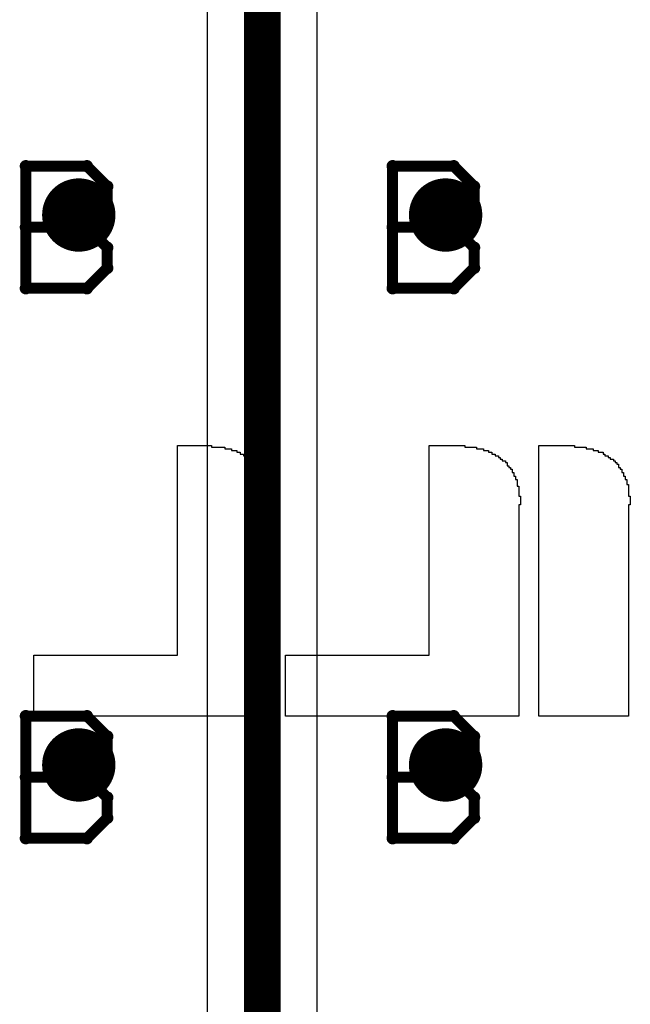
# Model space of a CAD drawing. Extents: x -1.5 to 9, y -3 to 5.
# Tile 126 of 256: x 0.434 to 0.6, y 2.485 to 2.753. Entities that reach past the tile are written whole.
import ezdxf

# ---------------------------------------------------------------- set-up
doc = ezdxf.new("R2010")
doc.units = 0
doc.layers.get('0').update_dxf_attribs({"linetype": 'CONTINUOUS'})
for name, color, linetype in [('qfn16-30-34-a_copper_signal_1', 1, 'CONTINUOUS'), ('qfn16-30-34-a_copper_signal_2', 1, 'CONTINUOUS'), ('qfn16-30-34-a_copper_signal_bot', 5, 'CONTINUOUS'), ('qfn16-30-34-a_copper_signal_top', 1, 'CONTINUOUS'), ('qfn16-30-34-a_drawing_1', 1, 'CONTINUOUS'), ('qfn16-30-34-a_drillmap_1', 1, 'CONTINUOUS'), ('qfn16-30-34-a_legend_bot', 1, 'CONTINUOUS'), ('qfn16-30-34-a_pth_drill', 1, 'CONTINUOUS')]:
    doc.layers.add(name, color=color, linetype=linetype)

# ---------------------------------------------------------------- blocks, each defined once
blk = doc.blocks.new('D29')
at = {"const_width": 0.01}
blk.add_lwpolyline([(-0.005, 0, 1), (0.005, 0, 1)], format="xyb", close=True, dxfattribs=at)
blk = doc.blocks.new('D64')
at = {"const_width": 0.005}
blk.add_lwpolyline([(-0.0025, 0, 1), (0.0025, 0, 1)], format="xyb", close=True, dxfattribs=at)
blk = doc.blocks.new('D69')
at = {"const_width": 0.001667}
blk.add_lwpolyline([(-0.000833, 0, 1), (0.000833, 0, 1)], format="xyb", close=True, dxfattribs=at)
blk = doc.blocks.new('D44')
at = {"const_width": 0.0025}
blk.add_lwpolyline([(-0.00125, 0, 1), (0.00125, 0, 1)], format="xyb", close=True, dxfattribs=at)

msp = doc.modelspace()

# ---------------------------------------------------------------- linework, layer by layer
at = {"layer": 'qfn16-30-34-a_copper_signal_top', "color": 1, "const_width": 0.01}
msp.add_lwpolyline([(0.5, 3.265), (0.5, 2.025)], dxfattribs=at)
at = {"layer": 'qfn16-30-34-a_copper_signal_top', "color": 1}
for points in [[(0.485, 2.865707), (0.485, 2.134293)], [(0.515, 2.134293), (0.515, 2.865707)]]:
    msp.add_lwpolyline(points, dxfattribs=at)
at = {"layer": 'qfn16-30-34-a_drawing_1', "color": 1, "const_width": 0.003}
for points in [[(0.435559, 2.713328), (0.435559, 2.680006)], [(0.452221, 2.713328), (0.435559, 2.713328)], [(0.457774, 2.707774), (0.452221, 2.713328)], [(0.535559, 2.713328), (0.535559, 2.680006)], [(0.552221, 2.713328), (0.535559, 2.713328)], [(0.557774, 2.707774), (0.552221, 2.713328)], [(0.457774, 2.702221), (0.457774, 2.707774)], [(0.557774, 2.70222), (0.557774, 2.707774)], [(0.452221, 2.696667), (0.457774, 2.702221)], [(0.552221, 2.696667), (0.557774, 2.70222)], [(0.452221, 2.696667), (0.435559, 2.696667)], [(0.435559, 2.696667), (0.452221, 2.696667)], [(0.457774, 2.691113), (0.452221, 2.696667)], [(0.552221, 2.696667), (0.535559, 2.696667)], [(0.535559, 2.696667), (0.552221, 2.696667)], [(0.557774, 2.691113), (0.552221, 2.696667)], [(0.457774, 2.685559), (0.457774, 2.691113)], [(0.557774, 2.685559), (0.557774, 2.691113)], [(0.452221, 2.680006), (0.457774, 2.685559)], [(0.552221, 2.680006), (0.557774, 2.685559)], [(0.435559, 2.680006), (0.452221, 2.680006)], [(0.535559, 2.680006), (0.552221, 2.680006)], [(0.435559, 2.563328), (0.435559, 2.530006)], [(0.452221, 2.563328), (0.435559, 2.563328)], [(0.457774, 2.557774), (0.452221, 2.563328)], [(0.535559, 2.563328), (0.535559, 2.530006)], [(0.552221, 2.563328), (0.535559, 2.563328)], [(0.557774, 2.557774), (0.552221, 2.563328)], [(0.457774, 2.552221), (0.457774, 2.557774)], [(0.557774, 2.55222), (0.557774, 2.557774)], [(0.452221, 2.546667), (0.457774, 2.552221)], [(0.552221, 2.546667), (0.557774, 2.55222)], [(0.452221, 2.546667), (0.435559, 2.546667)], [(0.435559, 2.546667), (0.452221, 2.546667)], [(0.457774, 2.541113), (0.452221, 2.546667)], [(0.552221, 2.546667), (0.535559, 2.546667)], [(0.535559, 2.546667), (0.552221, 2.546667)], [(0.557774, 2.541113), (0.552221, 2.546667)], [(0.457774, 2.535559), (0.457774, 2.541113)], [(0.557774, 2.535559), (0.557774, 2.541113)], [(0.452221, 2.530006), (0.457774, 2.535559)], [(0.552221, 2.530006), (0.557774, 2.535559)], [(0.435559, 2.530006), (0.452221, 2.530006)], [(0.535559, 2.530006), (0.552221, 2.530006)]]:
    msp.add_lwpolyline(points, dxfattribs=at)
at = {"layer": 'qfn16-30-34-a_drillmap_1', "color": 1, "const_width": 0.005}
for points in [[(0.45, 2.695), (0.45, 2.705)], [(0.55, 2.695), (0.55, 2.705)], [(0.445, 2.7), (0.455, 2.7)], [(0.545, 2.7), (0.555, 2.7)], [(0.45, 2.545), (0.45, 2.555)], [(0.55, 2.545), (0.55, 2.555)], [(0.445, 2.55), (0.455, 2.55)], [(0.545, 2.55), (0.555, 2.55)]]:
    msp.add_lwpolyline(points, dxfattribs=at)
at = {"layer": 'qfn16-30-34-a_legend_bot', "color": 1}
for points in [[(0.486137, 2.636657), (0.489825, 2.636657), (0.489825, 2.636196), (0.49167, 2.636196), (0.49167, 2.635735), (0.493053, 2.635735), (0.493053, 2.635274), (0.493975, 2.635274), (0.493975, 2.634813), (0.494897, 2.634813), (0.494897, 2.634352), (0.495358, 2.634352), (0.495358, 2.63389), (0.496281, 2.63389), (0.496281, 2.633429), (0.496742, 2.633429), (0.496742, 2.632968), (0.497203, 2.632968), (0.497203, 2.632507), (0.497664, 2.632507), (0.497664, 2.632046), (0.498125, 2.632046), (0.498125, 2.631585), (0.498586, 2.631585), (0.498586, 2.631124), (0.498586, 2.630663), (0.499047, 2.630663), (0.499047, 2.630202), (0.499508, 2.630202), (0.499508, 2.629741), (0.499508, 2.62928), (0.499969, 2.62928), (0.499969, 2.628818), (0.499969, 2.628357), (0.50043, 2.628357), (0.50043, 2.627896), (0.50043, 2.627435), (0.50043, 2.626974), (0.500892, 2.626974), (0.500892, 2.626513), (0.500892, 2.626052), (0.500892, 2.625591), (0.500892, 2.62513), (0.501353, 2.62513), (0.501353, 2.624669), (0.501353, 2.624207), (0.501353, 2.623746), (0.501353, 2.623285), (0.501353, 2.622824), (0.501353, 2.622363), (0.501353, 2.621902), (0.501353, 2.621441), (0.501353, 2.62098), (0.501353, 2.620519), (0.501353, 2.620058), (0.501353, 2.619597), (0.501353, 2.619135), (0.501353, 2.618674), (0.501353, 2.618213), (0.501353, 2.617752), (0.501353, 2.617291), (0.501353, 2.61683), (0.501353, 2.616369), (0.501353, 2.615908), (0.501353, 2.615447), (0.501353, 2.614986), (0.501353, 2.614524), (0.501353, 2.614063), (0.501353, 2.613602), (0.501353, 2.613141), (0.501353, 2.61268), (0.501353, 2.612219), (0.501353, 2.611758), (0.501353, 2.611297), (0.501353, 2.610836), (0.501353, 2.610375), (0.501353, 2.609914), (0.501353, 2.609452), (0.501353, 2.608991), (0.501353, 2.60853), (0.501353, 2.608069), (0.501353, 2.607608), (0.501353, 2.607147), (0.501353, 2.606686), (0.501353, 2.606225), (0.501353, 2.605764), (0.501353, 2.605303), (0.501353, 2.604841), (0.501353, 2.60438), (0.501353, 2.603919), (0.501353, 2.603458), (0.501353, 2.602997), (0.501353, 2.602536), (0.501353, 2.602075), (0.501353, 2.601614), (0.501353, 2.601153), (0.501353, 2.600692), (0.501353, 2.600231), (0.501353, 2.599769), (0.501353, 2.599308), (0.501353, 2.598847), (0.501353, 2.598386), (0.501353, 2.597925), (0.501353, 2.597464), (0.501353, 2.597003), (0.501353, 2.596542), (0.501353, 2.596081), (0.501353, 2.59562), (0.501353, 2.595159), (0.501353, 2.594697), (0.501353, 2.594236), (0.501353, 2.593775), (0.501353, 2.593314), (0.501353, 2.592853), (0.501353, 2.592392), (0.501353, 2.591931), (0.501353, 2.59147), (0.501353, 2.591009), (0.501353, 2.590548), (0.501353, 2.590086), (0.501353, 2.589625), (0.501353, 2.589164), (0.501353, 2.588703), (0.501353, 2.588242), (0.501353, 2.587781), (0.501353, 2.58732), (0.501353, 2.586859), (0.501353, 2.586398), (0.501353, 2.585937), (0.501353, 2.585476), (0.501353, 2.585014), (0.501353, 2.584553), (0.501353, 2.584092), (0.501353, 2.583631), (0.501353, 2.58317), (0.501353, 2.582709), (0.501353, 2.582248), (0.501353, 2.581787), (0.501353, 2.581326), (0.501353, 2.580865), (0.501353, 2.580403), (0.501353, 2.579942), (0.501353, 2.579481), (0.501353, 2.57902), (0.501353, 2.578559), (0.501353, 2.578098), (0.501353, 2.577637), (0.501353, 2.577176), (0.501353, 2.576715), (0.501353, 2.576254), (0.501353, 2.575793), (0.501353, 2.575331), (0.501353, 2.57487), (0.501353, 2.574409), (0.501353, 2.573948), (0.501353, 2.573487), (0.501353, 2.573026), (0.501353, 2.572565), (0.501353, 2.572104), (0.501353, 2.571643), (0.501353, 2.571182), (0.501353, 2.57072), (0.501353, 2.570259), (0.501353, 2.569798), (0.501353, 2.569337), (0.501353, 2.568876), (0.501353, 2.568415), (0.501353, 2.567954), (0.501353, 2.567493), (0.501353, 2.567032), (0.501353, 2.566571), (0.501353, 2.56611), (0.501353, 2.565648), (0.501353, 2.565187), (0.501353, 2.564726), (0.501353, 2.564265), (0.501353, 2.563804), (0.501353, 2.563343), (0.437721, 2.563343), (0.437721, 2.563804), (0.437721, 2.564265), (0.437721, 2.564726), (0.437721, 2.565187), (0.437721, 2.565648), (0.437721, 2.56611), (0.437721, 2.566571), (0.437721, 2.567032), (0.437721, 2.567493), (0.437721, 2.567954), (0.437721, 2.568415), (0.437721, 2.568876), (0.437721, 2.569337), (0.437721, 2.569798), (0.437721, 2.570259), (0.437721, 2.57072), (0.437721, 2.571182), (0.437721, 2.571643), (0.437721, 2.572104), (0.437721, 2.572565), (0.437721, 2.573026), (0.437721, 2.573487), (0.437721, 2.573948), (0.437721, 2.574409), (0.437721, 2.57487), (0.437721, 2.575331), (0.437721, 2.575793), (0.437721, 2.576254), (0.437721, 2.576715), (0.437721, 2.577176), (0.437721, 2.577637), (0.437721, 2.578098), (0.437721, 2.578559), (0.437721, 2.57902), (0.437721, 2.579481), (0.437721, 2.579942), (0.476915, 2.579942), (0.476915, 2.580403), (0.476915, 2.580865), (0.476915, 2.581326), (0.476915, 2.581787), (0.476915, 2.582248), (0.476915, 2.582709), (0.476915, 2.58317), (0.476915, 2.583631), (0.476915, 2.584092), (0.476915, 2.584553), (0.476915, 2.585014), (0.476915, 2.585476), (0.476915, 2.585937), (0.476915, 2.586398), (0.476915, 2.586859), (0.476915, 2.58732), (0.476915, 2.587781), (0.476915, 2.588242), (0.476915, 2.588703), (0.476915, 2.589164), (0.476915, 2.589625), (0.476915, 2.590086), (0.476915, 2.590548), (0.476915, 2.591009), (0.476915, 2.59147), (0.476915, 2.591931), (0.476915, 2.592392), (0.476915, 2.592853), (0.476915, 2.593314), (0.476915, 2.593775), (0.476915, 2.594236), (0.476915, 2.594697), (0.476915, 2.595159), (0.476915, 2.59562), (0.476915, 2.596081), (0.476915, 2.596542), (0.476915, 2.597003), (0.476915, 2.597464), (0.476915, 2.597925), (0.476915, 2.598386), (0.476915, 2.598847), (0.476915, 2.599308), (0.476915, 2.599769), (0.476915, 2.600231), (0.476915, 2.600692), (0.476915, 2.601153), (0.476915, 2.601614), (0.476915, 2.602075), (0.476915, 2.602536), (0.476915, 2.602997), (0.476915, 2.603458), (0.476915, 2.603919), (0.476915, 2.60438), (0.476915, 2.604841), (0.476915, 2.605303), (0.476915, 2.605764), (0.476915, 2.606225), (0.476915, 2.606686), (0.476915, 2.607147), (0.476915, 2.607608), (0.476915, 2.608069), (0.476915, 2.60853), (0.476915, 2.608991), (0.476915, 2.609452), (0.476915, 2.609914), (0.476915, 2.610375), (0.476915, 2.610836), (0.476915, 2.611297), (0.476915, 2.611758), (0.476915, 2.612219), (0.476915, 2.61268), (0.476915, 2.613141), (0.476915, 2.613602), (0.476915, 2.614063), (0.476915, 2.614524), (0.476915, 2.614986), (0.476915, 2.615447), (0.476915, 2.615908), (0.476915, 2.616369), (0.476915, 2.61683), (0.476915, 2.617291), (0.476915, 2.617752), (0.476915, 2.618213), (0.476915, 2.618674), (0.476915, 2.619135), (0.476915, 2.619597), (0.476915, 2.620058), (0.476915, 2.620519), (0.476915, 2.62098), (0.476915, 2.621441), (0.476915, 2.621902), (0.476915, 2.622363), (0.476915, 2.622824), (0.476915, 2.623285), (0.476915, 2.623746), (0.476915, 2.624207), (0.476915, 2.624669), (0.476915, 2.62513), (0.476915, 2.625591), (0.476915, 2.626052), (0.476915, 2.626513), (0.476915, 2.626974), (0.476915, 2.627435), (0.476915, 2.627896), (0.476915, 2.628357), (0.476915, 2.628818), (0.476915, 2.62928), (0.476915, 2.629741), (0.476915, 2.630202), (0.476915, 2.630663), (0.476915, 2.631124), (0.476915, 2.631585), (0.476915, 2.632046), (0.476915, 2.632507), (0.476915, 2.632968), (0.476915, 2.633429), (0.476915, 2.63389), (0.476915, 2.634352), (0.476915, 2.634813), (0.476915, 2.635274), (0.476915, 2.635735), (0.476915, 2.636196), (0.476915, 2.636657), (0.476915, 2.637118), (0.486137, 2.637118), (0.486137, 2.636657)], [(0.555228, 2.636657), (0.558456, 2.636657), (0.558456, 2.636196), (0.5603, 2.636196), (0.5603, 2.635735), (0.561684, 2.635735), (0.561684, 2.635274), (0.562606, 2.635274), (0.562606, 2.634813), (0.563528, 2.634813), (0.563528, 2.634352), (0.56445, 2.634352), (0.56445, 2.63389), (0.564911, 2.63389), (0.564911, 2.633429), (0.565372, 2.633429), (0.565372, 2.632968), (0.566295, 2.632968), (0.566295, 2.632507), (0.566756, 2.632507), (0.566756, 2.632046), (0.566756, 2.631585), (0.567217, 2.631585), (0.567217, 2.631124), (0.567678, 2.631124), (0.567678, 2.630663), (0.568139, 2.630663), (0.568139, 2.630202), (0.568139, 2.629741), (0.5686, 2.629741), (0.5686, 2.62928), (0.5686, 2.628818), (0.569061, 2.628818), (0.569061, 2.628357), (0.569061, 2.627896), (0.569522, 2.627896), (0.569522, 2.627435), (0.569522, 2.626974), (0.569522, 2.626513), (0.569522, 2.626052), (0.569983, 2.626052), (0.569983, 2.625591), (0.569983, 2.62513), (0.569983, 2.624669), (0.569983, 2.624207), (0.569983, 2.623746), (0.569984, 2.623285), (0.570444, 2.623285), (0.570445, 2.622824), (0.570444, 2.622363), (0.570445, 2.621902), (0.570444, 2.621441), (0.570444, 2.62098), (0.569983, 2.62098), (0.569983, 2.620519), (0.569983, 2.620058), (0.569983, 2.619597), (0.569983, 2.619135), (0.569983, 2.618674), (0.569983, 2.618213), (0.569984, 2.617752), (0.569983, 2.617291), (0.569984, 2.61683), (0.569983, 2.616369), (0.569983, 2.615908), (0.569983, 2.615447), (0.569983, 2.614986), (0.569983, 2.614524), (0.569983, 2.614063), (0.569983, 2.613602), (0.569983, 2.613141), (0.569983, 2.61268), (0.569983, 2.612219), (0.569983, 2.611758), (0.569983, 2.611297), (0.569984, 2.610836), (0.569983, 2.610375), (0.569984, 2.609914), (0.569983, 2.609452), (0.569983, 2.608991), (0.569983, 2.60853), (0.569983, 2.608069), (0.569983, 2.607608), (0.569984, 2.607147), (0.569983, 2.606686), (0.569984, 2.606225), (0.569983, 2.605764), (0.569984, 2.605303), (0.569983, 2.604841), (0.569983, 2.604381), (0.569983, 2.603919), (0.569983, 2.603458), (0.569983, 2.602997), (0.569983, 2.602536), (0.569983, 2.602075), (0.569983, 2.601614), (0.569983, 2.601153), (0.569983, 2.600692), (0.569983, 2.60023), (0.569983, 2.599769), (0.569984, 2.599308), (0.569983, 2.598847), (0.569983, 2.598386), (0.569983, 2.597925), (0.569983, 2.597464), (0.569983, 2.597003), (0.569983, 2.596542), (0.569983, 2.596081), (0.569983, 2.595619), (0.569983, 2.595159), (0.569984, 2.594697), (0.569983, 2.594236), (0.569984, 2.593775), (0.569983, 2.593314), (0.569984, 2.592853), (0.569983, 2.592392), (0.569983, 2.591931), (0.569983, 2.59147), (0.569983, 2.591009), (0.569983, 2.590548), (0.569983, 2.590086), (0.569983, 2.589625), (0.569984, 2.589164), (0.569983, 2.588703), (0.569983, 2.588242), (0.569983, 2.587781), (0.569983, 2.58732), (0.569983, 2.586859), (0.569983, 2.586398), (0.569983, 2.585937), (0.569983, 2.585476), (0.569983, 2.585014), (0.569983, 2.584553), (0.569983, 2.584092), (0.569983, 2.583631), (0.569984, 2.58317), (0.569983, 2.582709), (0.569984, 2.582248), (0.569983, 2.581787), (0.569984, 2.581326), (0.569983, 2.580865), (0.569983, 2.580403), (0.569983, 2.579942), (0.569983, 2.579481), (0.569983, 2.57902), (0.569984, 2.578559), (0.569983, 2.578098), (0.569984, 2.577637), (0.569983, 2.577176), (0.569984, 2.576715), (0.569983, 2.576254), (0.569983, 2.575793), (0.569983, 2.575331), (0.569983, 2.57487), (0.569983, 2.574409), (0.569983, 2.573948), (0.569983, 2.573487), (0.569983, 2.573026), (0.569983, 2.572565), (0.569983, 2.572104), (0.569983, 2.571642), (0.569983, 2.571182), (0.569983, 2.57072), (0.569983, 2.570259), (0.569983, 2.569798), (0.569983, 2.569337), (0.569983, 2.568876), (0.569983, 2.568415), (0.569983, 2.567954), (0.569983, 2.567493), (0.569984, 2.567032), (0.569983, 2.566571), (0.569984, 2.56611), (0.569983, 2.565648), (0.569984, 2.565187), (0.569983, 2.564726), (0.569983, 2.564265), (0.569983, 2.563804), (0.569983, 2.563343), (0.506352, 2.563343), (0.506352, 2.563804), (0.506352, 2.564265), (0.506352, 2.564726), (0.506352, 2.565187), (0.506352, 2.565648), (0.506352, 2.56611), (0.506352, 2.566571), (0.506352, 2.567032), (0.506352, 2.567493), (0.506352, 2.567954), (0.506352, 2.568415), (0.506352, 2.568876), (0.506352, 2.569337), (0.506352, 2.569798), (0.506352, 2.570259), (0.506352, 2.57072), (0.506352, 2.571181), (0.506352, 2.571643), (0.506352, 2.572104), (0.506352, 2.572565), (0.506352, 2.573026), (0.506352, 2.573487), (0.506352, 2.573948), (0.506352, 2.574409), (0.506352, 2.57487), (0.506352, 2.575331), (0.506352, 2.575793), (0.506352, 2.576254), (0.506352, 2.576715), (0.506352, 2.577176), (0.506352, 2.577637), (0.506352, 2.578098), (0.506352, 2.578559), (0.506352, 2.57902), (0.506352, 2.579481), (0.506352, 2.579942), (0.545545, 2.579942), (0.545545, 2.580403), (0.545545, 2.580865), (0.545545, 2.581326), (0.545545, 2.581787), (0.545545, 2.582248), (0.545545, 2.582709), (0.545545, 2.58317), (0.545545, 2.583631), (0.545545, 2.584092), (0.545545, 2.584553), (0.545545, 2.585014), (0.545545, 2.585476), (0.545545, 2.585937), (0.545545, 2.586398), (0.545545, 2.586859), (0.545545, 2.58732), (0.545545, 2.587781), (0.545545, 2.588242), (0.545545, 2.588703), (0.545545, 2.589164), (0.545545, 2.589625), (0.545545, 2.590086), (0.545545, 2.590548), (0.545545, 2.591009), (0.545545, 2.59147), (0.545545, 2.591931), (0.545545, 2.592392), (0.545545, 2.592853), (0.545545, 2.593314), (0.545545, 2.593775), (0.545545, 2.594236), (0.545545, 2.594697), (0.545545, 2.595159), (0.545545, 2.59562), (0.545545, 2.596081), (0.545545, 2.596542), (0.545545, 2.597003), (0.545545, 2.597464), (0.545545, 2.597925), (0.545545, 2.598386), (0.545545, 2.598847), (0.545545, 2.599308), (0.545545, 2.599769), (0.545545, 2.600231), (0.545545, 2.600692), (0.545545, 2.601153), (0.545545, 2.601614), (0.545545, 2.602075), (0.545545, 2.602536), (0.545545, 2.602997), (0.545545, 2.603458), (0.545545, 2.603919), (0.545545, 2.60438), (0.545545, 2.604841), (0.545545, 2.605303), (0.545545, 2.605764), (0.545545, 2.606225), (0.545545, 2.606686), (0.545545, 2.607147), (0.545545, 2.607608), (0.545545, 2.608069), (0.545545, 2.60853), (0.545545, 2.608991), (0.545545, 2.609452), (0.545545, 2.609914), (0.545545, 2.610375), (0.545545, 2.610836), (0.545545, 2.611297), (0.545545, 2.611758), (0.545545, 2.612219), (0.545545, 2.61268), (0.545545, 2.613141), (0.545545, 2.613602), (0.545545, 2.614063), (0.545545, 2.614524), (0.545545, 2.614986), (0.545545, 2.615447), (0.545545, 2.615908), (0.545545, 2.616369), (0.545545, 2.61683), (0.545545, 2.617291), (0.545545, 2.617752), (0.545545, 2.618213), (0.545545, 2.618674), (0.545545, 2.619135), (0.545545, 2.619597), (0.545545, 2.620058), (0.545545, 2.620519), (0.545545, 2.62098), (0.545545, 2.621441), (0.545545, 2.621902), (0.545545, 2.622363), (0.545545, 2.622824), (0.545545, 2.623285), (0.545545, 2.623746), (0.545545, 2.624207), (0.545545, 2.624669), (0.545545, 2.62513), (0.545545, 2.625591), (0.545545, 2.626052), (0.545545, 2.626513), (0.545545, 2.626974), (0.545545, 2.627435), (0.545545, 2.627896), (0.545545, 2.628357), (0.545545, 2.628818), (0.545545, 2.62928), (0.545545, 2.629741), (0.545545, 2.630202), (0.545545, 2.630663), (0.545545, 2.631124), (0.545545, 2.631585), (0.545545, 2.632046), (0.545545, 2.632507), (0.545545, 2.632968), (0.545545, 2.633429), (0.545545, 2.63389), (0.545545, 2.634352), (0.545545, 2.634813), (0.545545, 2.635274), (0.545545, 2.635735), (0.545545, 2.636196), (0.545545, 2.636657), (0.545545, 2.637118), (0.555228, 2.637118), (0.555228, 2.636657)], [(0.585128, 2.636657), (0.588355, 2.636657), (0.588355, 2.636196), (0.5902, 2.636196), (0.5902, 2.635735), (0.591583, 2.635735), (0.591583, 2.635274), (0.592966, 2.635274), (0.592966, 2.634813), (0.593427, 2.634813), (0.593427, 2.634352), (0.59435, 2.634352), (0.59435, 2.63389), (0.594811, 2.63389), (0.594811, 2.633429), (0.595733, 2.63343), (0.595733, 2.632968), (0.596194, 2.632968), (0.596194, 2.632507), (0.596655, 2.632507), (0.596655, 2.632046), (0.597116, 2.632046), (0.597116, 2.631585), (0.597116, 2.631124), (0.597577, 2.631124), (0.597577, 2.630663), (0.598038, 2.630663), (0.598038, 2.630202), (0.598038, 2.629741), (0.598499, 2.629741), (0.598499, 2.62928), (0.598499, 2.628818), (0.598961, 2.628818), (0.598961, 2.628357), (0.598961, 2.627896), (0.599422, 2.627896), (0.599422, 2.627435), (0.599422, 2.626974), (0.599422, 2.626513), (0.599883, 2.626513), (0.599883, 2.626052), (0.599883, 2.625591), (0.599883, 2.62513), (0.599883, 2.624669), (0.599883, 2.624207), (0.599883, 2.623746), (0.599883, 2.623285), (0.600344, 2.623285), (0.600344, 2.622824), (0.600344, 2.622363), (0.600344, 2.621902), (0.600344, 2.621441), (0.600344, 2.62098), (0.599883, 2.62098), (0.599883, 2.620519), (0.599883, 2.620058), (0.599883, 2.619597), (0.599883, 2.619135), (0.599883, 2.618674), (0.599883, 2.618213), (0.599883, 2.617752), (0.599883, 2.617291), (0.599883, 2.61683), (0.599883, 2.616369), (0.599883, 2.615908), (0.599883, 2.615447), (0.599883, 2.614986), (0.599883, 2.614524), (0.599883, 2.614063), (0.599883, 2.613602), (0.599883, 2.613141), (0.599883, 2.61268), (0.599883, 2.612219), (0.599883, 2.611758), (0.599883, 2.611297), (0.599883, 2.610836), (0.599883, 2.610375), (0.599883, 2.609914), (0.599883, 2.609452), (0.599883, 2.608991), (0.599883, 2.60853), (0.599883, 2.608069), (0.599883, 2.607608), (0.599883, 2.607147), (0.599883, 2.606686), (0.599883, 2.606225), (0.599883, 2.605764), (0.599883, 2.605303), (0.599883, 2.604841), (0.599883, 2.604381), (0.599883, 2.603919), (0.599883, 2.603458), (0.599883, 2.602997), (0.599883, 2.602536), (0.599883, 2.602075), (0.599883, 2.601614), (0.599883, 2.601153), (0.599883, 2.600692), (0.599883, 2.60023), (0.599883, 2.599769), (0.599883, 2.599308), (0.599883, 2.598847), (0.599883, 2.598386), (0.599883, 2.597925), (0.599883, 2.597464), (0.599883, 2.597003), (0.599883, 2.596542), (0.599883, 2.596081), (0.599883, 2.595619), (0.599883, 2.595159), (0.599883, 2.594697), (0.599883, 2.594236), (0.599883, 2.593775), (0.599883, 2.593314), (0.599883, 2.592853), (0.599883, 2.592392), (0.599883, 2.591931), (0.599883, 2.59147), (0.599883, 2.591009), (0.599883, 2.590548), (0.599883, 2.590086), (0.599883, 2.589625), (0.599883, 2.589164), (0.599883, 2.588703), (0.599883, 2.588242), (0.599883, 2.587781), (0.599883, 2.58732), (0.599883, 2.586859), (0.599883, 2.586398), (0.599883, 2.585937), (0.599883, 2.585476), (0.599883, 2.585014), (0.599883, 2.584553), (0.599883, 2.584092), (0.599883, 2.583631), (0.599883, 2.58317), (0.599883, 2.582709), (0.599883, 2.582248), (0.599883, 2.581787), (0.599883, 2.581326), (0.599883, 2.580865), (0.599883, 2.580403), (0.599883, 2.579942), (0.599883, 2.579481), (0.599883, 2.57902), (0.599883, 2.578559), (0.599883, 2.578098), (0.599883, 2.577637), (0.599883, 2.577176), (0.599883, 2.576715), (0.599883, 2.576254), (0.599883, 2.575793), (0.599883, 2.575331), (0.599883, 2.57487), (0.599883, 2.574409), (0.599883, 2.573948), (0.599883, 2.573487), (0.599883, 2.573026), (0.599883, 2.572565), (0.599883, 2.572104), (0.599883, 2.571642), (0.599883, 2.571182), (0.599883, 2.57072), (0.599883, 2.570259), (0.599883, 2.569798), (0.599883, 2.569337), (0.599883, 2.568876), (0.599883, 2.568415), (0.599883, 2.567954), (0.599883, 2.567493), (0.599883, 2.567032), (0.599883, 2.566571), (0.599883, 2.56611), (0.599883, 2.565648), (0.599883, 2.565187), (0.599883, 2.564726), (0.599883, 2.564265), (0.599883, 2.563804), (0.599883, 2.563343), (0.575445, 2.563343), (0.575445, 2.563804), (0.575445, 2.564265), (0.575445, 2.564726), (0.575445, 2.565187), (0.575445, 2.565648), (0.575445, 2.56611), (0.575445, 2.566571), (0.575445, 2.567032), (0.575445, 2.567493), (0.575445, 2.567954), (0.575445, 2.568415), (0.575445, 2.568876), (0.575445, 2.569337), (0.575445, 2.569798), (0.575445, 2.570259), (0.575445, 2.57072), (0.575445, 2.571182), (0.575445, 2.571643), (0.575445, 2.572104), (0.575445, 2.572565), (0.575445, 2.573026), (0.575445, 2.573487), (0.575445, 2.573948), (0.575445, 2.574409), (0.575445, 2.57487), (0.575445, 2.575331), (0.575445, 2.575793), (0.575445, 2.576254), (0.575445, 2.576715), (0.575445, 2.577176), (0.575445, 2.577637), (0.575445, 2.578098), (0.575445, 2.578559), (0.575445, 2.57902), (0.575445, 2.579481), (0.575445, 2.579942), (0.575445, 2.580403), (0.575445, 2.580865), (0.575445, 2.581326), (0.575445, 2.581787), (0.575445, 2.582248), (0.575445, 2.582709), (0.575445, 2.58317), (0.575445, 2.583631), (0.575445, 2.584092), (0.575445, 2.584553), (0.575445, 2.585014), (0.575445, 2.585476), (0.575445, 2.585937), (0.575445, 2.586398), (0.575445, 2.586859), (0.575445, 2.58732), (0.575445, 2.587781), (0.575445, 2.588242), (0.575445, 2.588703), (0.575445, 2.589164), (0.575445, 2.589625), (0.575445, 2.590086), (0.575445, 2.590548), (0.575445, 2.591009), (0.575445, 2.59147), (0.575445, 2.591931), (0.575445, 2.592392), (0.575445, 2.592853), (0.575445, 2.593314), (0.575445, 2.593775), (0.575445, 2.594236), (0.575445, 2.594697), (0.575445, 2.595159), (0.575445, 2.59562), (0.575445, 2.596081), (0.575445, 2.596542), (0.575445, 2.597003), (0.575445, 2.597464), (0.575445, 2.597925), (0.575445, 2.598386), (0.575445, 2.598847), (0.575445, 2.599308), (0.575445, 2.599769), (0.575445, 2.600231), (0.575445, 2.600692), (0.575445, 2.601153), (0.575445, 2.601614), (0.575445, 2.602075), (0.575445, 2.602536), (0.575445, 2.602997), (0.575445, 2.603458), (0.575445, 2.603919), (0.575445, 2.60438), (0.575445, 2.604841), (0.575445, 2.605303), (0.575445, 2.605764), (0.575445, 2.606225), (0.575445, 2.606686), (0.575445, 2.607147), (0.575445, 2.607608), (0.575445, 2.608069), (0.575445, 2.60853), (0.575445, 2.608991), (0.575445, 2.609452), (0.575445, 2.609914), (0.575445, 2.610375), (0.575445, 2.610836), (0.575445, 2.611297), (0.575445, 2.611758), (0.575445, 2.612219), (0.575445, 2.61268), (0.575445, 2.613141), (0.575445, 2.613602), (0.575445, 2.614063), (0.575445, 2.614524), (0.575445, 2.614986), (0.575445, 2.615447), (0.575445, 2.615908), (0.575445, 2.616369), (0.575445, 2.61683), (0.575445, 2.617291), (0.575445, 2.617752), (0.575445, 2.618213), (0.575445, 2.618674), (0.575445, 2.619135), (0.575445, 2.619597), (0.575445, 2.620058), (0.575445, 2.620519), (0.575445, 2.62098), (0.575445, 2.621441), (0.575445, 2.621902), (0.575445, 2.622363), (0.575445, 2.622824), (0.575445, 2.623285), (0.575445, 2.623746), (0.575445, 2.624207), (0.575445, 2.624669), (0.575445, 2.62513), (0.575445, 2.625591), (0.575445, 2.626052), (0.575445, 2.626513), (0.575445, 2.626974), (0.575445, 2.627435), (0.575445, 2.627896), (0.575445, 2.628357), (0.575445, 2.628818), (0.575445, 2.62928), (0.575445, 2.629741), (0.575445, 2.630202), (0.575445, 2.630663), (0.575445, 2.631124), (0.575445, 2.631585), (0.575445, 2.632046), (0.575445, 2.632507), (0.575445, 2.632968), (0.575445, 2.633429), (0.575445, 2.63389), (0.575445, 2.634352), (0.575445, 2.634813), (0.575445, 2.635274), (0.575445, 2.635735), (0.575445, 2.636196), (0.575445, 2.636657), (0.575445, 2.637118), (0.585128, 2.637118), (0.585128, 2.636657)]]:
    msp.add_lwpolyline(points, dxfattribs=at)

# ---------------------------------------------------------------- block references
at = {"layer": 'qfn16-30-34-a_copper_signal_1'}
for p in [(0.45, 2.7), (0.55, 2.7), (0.45, 2.55), (0.55, 2.55)]:
    msp.add_blockref('D29', p, dxfattribs=at)
at = {"layer": 'qfn16-30-34-a_copper_signal_2'}
for p in [(0.45, 2.7), (0.55, 2.7), (0.45, 2.55), (0.55, 2.55)]:
    msp.add_blockref('D29', p, dxfattribs=at)
at = {"layer": 'qfn16-30-34-a_copper_signal_bot'}
for p in [(0.45, 2.7), (0.55, 2.7), (0.45, 2.55), (0.55, 2.55)]:
    msp.add_blockref('D29', p, dxfattribs=at)
at = {"layer": 'qfn16-30-34-a_copper_signal_top'}
for p in [(0.45, 2.7), (0.55, 2.7), (0.45, 2.55), (0.55, 2.55)]:
    msp.add_blockref('D29', p, dxfattribs=at)
at = {"layer": 'qfn16-30-34-a_drawing_1'}
for p in [(0.435559, 2.713328), (0.435559, 2.713328), (0.452221, 2.713328), (0.535559, 2.713328), (0.535559, 2.713328), (0.552221, 2.713328), (0.457774, 2.707774), (0.557774, 2.707774), (0.457774, 2.702221), (0.557774, 2.70222), (0.435559, 2.696667), (0.452221, 2.696667), (0.452221, 2.696667), (0.535559, 2.696667), (0.552221, 2.696667), (0.552221, 2.696667), (0.457774, 2.691113), (0.557774, 2.691113), (0.457774, 2.685559), (0.557774, 2.685559), (0.435559, 2.680006), (0.452221, 2.680006), (0.535559, 2.680006), (0.552221, 2.680006), (0.435559, 2.563328), (0.435559, 2.563328), (0.452221, 2.563328), (0.535559, 2.563328), (0.535559, 2.563328), (0.552221, 2.563328), (0.457774, 2.557774), (0.557774, 2.557774), (0.457774, 2.552221), (0.557774, 2.55222), (0.435559, 2.546667), (0.452221, 2.546667), (0.452221, 2.546667), (0.535559, 2.546667), (0.552221, 2.546667), (0.552221, 2.546667), (0.457774, 2.541113), (0.557774, 2.541113), (0.457774, 2.535559), (0.557774, 2.535559), (0.435559, 2.530006), (0.452221, 2.530006), (0.535559, 2.530006), (0.552221, 2.530006)]:
    msp.add_blockref('D69', p, dxfattribs=at)
at = {"layer": 'qfn16-30-34-a_drillmap_1'}
for p in [(0.45, 2.705), (0.55, 2.705), (0.445, 2.7), (0.455, 2.7), (0.545, 2.7), (0.555, 2.7), (0.45, 2.695), (0.55, 2.695), (0.45, 2.555), (0.55, 2.555), (0.445, 2.55), (0.455, 2.55), (0.545, 2.55), (0.555, 2.55), (0.45, 2.545), (0.55, 2.545)]:
    msp.add_blockref('D44', p, dxfattribs=at)
at = {"layer": 'qfn16-30-34-a_pth_drill'}
for p in [(0.45, 2.7), (0.55, 2.7), (0.45, 2.55), (0.55, 2.55)]:
    msp.add_blockref('D64', p, dxfattribs=at)

doc.saveas('drawing.dxf')
